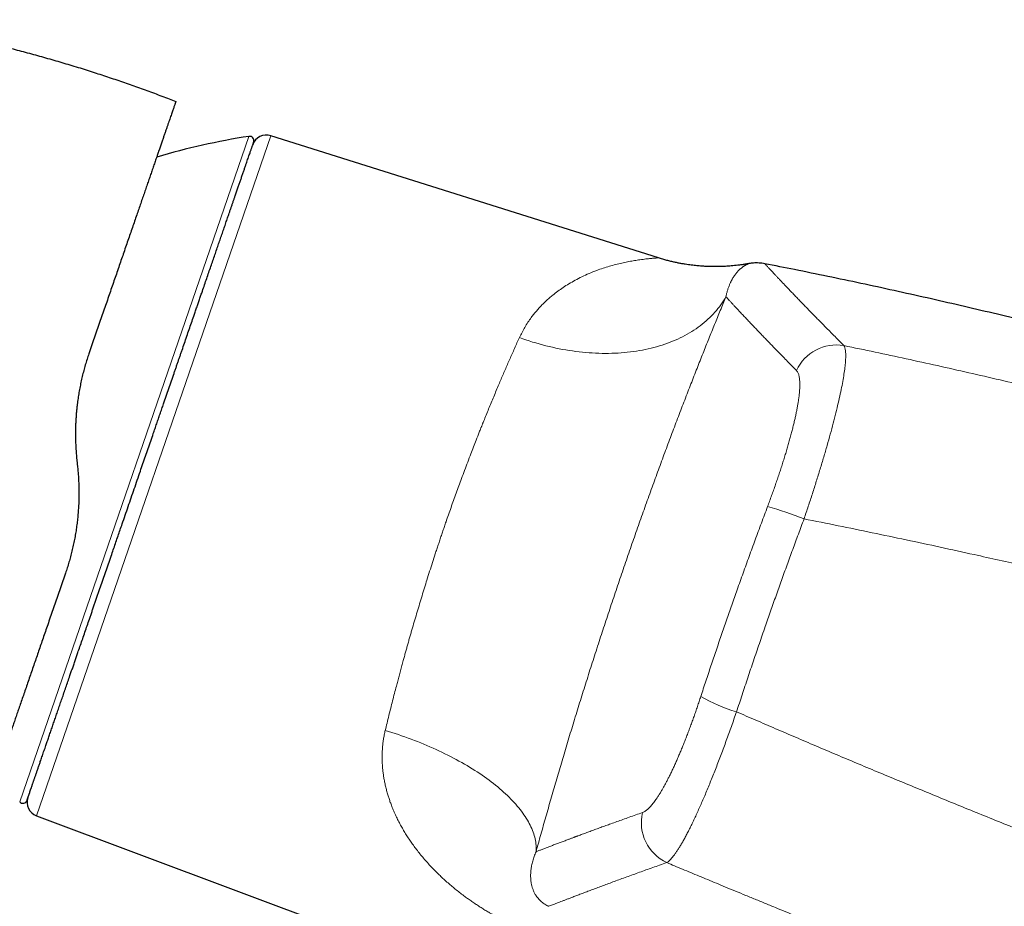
# Model space of a CAD drawing. Header units: millimetres. Extents: x 8 to 1136, y 12 to 650.
# Tile 8 of 48: x 292 to 360, y 588 to 649. Entities that reach past the tile are written whole.
import ezdxf

# ---------------------------------------------------------------- set-up
doc = ezdxf.new("R2010")
doc.units = ezdxf.units.MM

msp = doc.modelspace()

# ---------------------------------------------------------------- linework, layer by layer
at = {"color": 7, "linetype": 'Continuous', "lineweight": 30}
for p, q in [((302.764, 643.82), (303.218, 643.645)), ((336.488, 632.854), (309.766, 641.279)), ((296.39, 618.933), (296.443, 618.429)), ((293.617, 594.379), (321.373, 584.001))]:
    msp.add_line(p, q, dxfattribs=at)
at = {"color": 252, "linetype": 'Continuous', "lineweight": 0}
for p, q in [((292.453, 595.342), (308.256, 641.237)), ((309.766, 641.279), (293.617, 594.379))]:
    msp.add_line(p, q, dxfattribs=at)
at = {"color": 252, "linetype": 'Continuous', "lineweight": 0, "flags": 128}
for points in [[(326.905, 627.36), (327.131, 627.28), (327.357, 627.202), (327.584, 627.128), (327.812, 627.056), (328.04, 626.988), (328.269, 626.922), (328.498, 626.86), (328.727, 626.801), (328.957, 626.744), (329.187, 626.691), (329.417, 626.641), (329.647, 626.594), (329.877, 626.55), (330.107, 626.509), (330.337, 626.472), (330.566, 626.437), (330.795, 626.406), (331.023, 626.378), (331.251, 626.354), (331.479, 626.332), (331.705, 626.314), (331.931, 626.299), (332.156, 626.287), (332.38, 626.278), (332.603, 626.273), (332.825, 626.271), (333.046, 626.272), (333.266, 626.276), (333.484, 626.284), (333.701, 626.295), (333.917, 626.309), (334.131, 626.327), (334.343, 626.347), (334.554, 626.371), (334.763, 626.398), (334.971, 626.428), (335.176, 626.462), (335.379, 626.498), (335.581, 626.538), (335.78, 626.581), (335.977, 626.627), (336.172, 626.677), (336.365, 626.729), (336.555, 626.784), (336.743, 626.843), (336.929, 626.905), (337.112, 626.969), (337.292, 627.037), (337.469, 627.107), (337.644, 627.181), (337.816, 627.258), (337.986, 627.337), (338.152, 627.419), (338.315, 627.505), (338.476, 627.593), (338.633, 627.683), (338.787, 627.777), (338.938, 627.873), (339.086, 627.972), (339.231, 628.074), (339.372, 628.178), (339.51, 628.285), (339.644, 628.395), (339.775, 628.507), (339.902, 628.621), (340.026, 628.738), (340.147, 628.858), (340.263, 628.979), (340.376, 629.104), (340.485, 629.23), (340.591, 629.358), (340.693, 629.489), (340.79, 629.622), (340.884, 629.757), (340.975, 629.894), (341.061, 630.034), (341.143, 630.175)], [(317.654, 600.272), (317.882, 600.202), (318.108, 600.131), (318.334, 600.058), (318.559, 599.983), (318.783, 599.906), (319.006, 599.828), (319.227, 599.748), (319.448, 599.666), (319.667, 599.583), (319.884, 599.498), (320.1, 599.412), (320.314, 599.324), (320.527, 599.235), (320.738, 599.144), (320.947, 599.051), (321.155, 598.958), (321.36, 598.862), (321.564, 598.766), (321.765, 598.668), (321.965, 598.569), (322.162, 598.469), (322.356, 598.367), (322.549, 598.265), (322.739, 598.161), (322.927, 598.056), (323.112, 597.95), (323.294, 597.843), (323.474, 597.734), (323.651, 597.625), (323.826, 597.515), (323.998, 597.405), (324.166, 597.293), (324.332, 597.18), (324.495, 597.067), (324.655, 596.953), (324.811, 596.838), (324.965, 596.722), (325.115, 596.606), (325.262, 596.49), (325.406, 596.372), (325.546, 596.255), (325.683, 596.136), (325.817, 596.018), (325.947, 595.899), (326.073, 595.779), (326.196, 595.66), (326.315, 595.54), (326.431, 595.42), (326.543, 595.299), (326.651, 595.179), (326.755, 595.058), (326.856, 594.937), (326.953, 594.816), (327.046, 594.696), (327.134, 594.575), (327.22, 594.454), (327.301, 594.334), (327.378, 594.214), (327.451, 594.094), (327.52, 593.974), (327.585, 593.854), (327.646, 593.735), (327.702, 593.616), (327.755, 593.498), (327.803, 593.38), (327.848, 593.263), (327.888, 593.146), (327.924, 593.029), (327.956, 592.914), (327.983, 592.799), (328.006, 592.684), (328.026, 592.571), (328.04, 592.458), (328.051, 592.346), (328.057, 592.234), (328.059, 592.124), (328.057, 592.015), (328.051, 591.906)]]:
    msp.add_lwpolyline(points, dxfattribs=at)
at = {"color": 7, "linetype": 'Continuous', "lineweight": 30}
for centre, radius, start, end in [((315.993, 591.839), 50, 98.90124, 106.37457), ((308.302, 640.94), 0.3, 341, 98.90124), ((309.466, 640.326), 1, 72.5, 161), ((292.672, 595.547), 0.3, 223.09876, 341), ((293.967, 595.315), 1, 161, 249.5)]:
    msp.add_arc(centre, radius, start, end, dxfattribs=at)
at = {"color": 252, "linetype": 'Continuous', "lineweight": 0}
for centre, radius, start, end in [((348.76, 623.822), 3.03, 80.18532, 155.32794), ((336.426, 589.173), 27.602, 68.5317, 74.04546), ((344.69, 611.497), 10.332, 239.27255, 254.18274), ((338.364, 593.922), 3.055, 167.01618, 244.82345)]:
    msp.add_arc(centre, radius, start, end, dxfattribs=at)
at = {"color": 7, "linetype": 'Continuous', "lineweight": 30}
for points, knots in [([(282.181, 649.283), (282.522, 649.23), (283.248, 649.116), (284.354, 648.927), (285.478, 648.722), (286.578, 648.508), (287.653, 648.287), (288.726, 648.054), (289.797, 647.809), (290.886, 647.547), (291.994, 647.267), (293.12, 646.969), (294.242, 646.658), (295.361, 646.334), (296.476, 645.997), (297.566, 645.653), (298.63, 645.304), (299.67, 644.951), (300.706, 644.586), (301.738, 644.21), (302.422, 643.95), (302.764, 643.82)], [0, 0, 0, 0, 0.048624, 0.103211, 0.157798, 0.209266, 0.260734, 0.312202, 0.36367, 0.415138, 0.469725, 0.524312, 0.578899, 0.633486, 0.688073, 0.74266, 0.794128, 0.845596, 0.897064, 0.948532, 1, 1, 1, 1]), ([(303.218, 643.645), (303.218, 643.643), (303.217, 643.64), (303.209, 643.616), (303.195, 643.578), (303.177, 643.523), (303.152, 643.453), (303.123, 643.368), (303.089, 643.269), (303.051, 643.16), (303.01, 643.04), (302.964, 642.908), (302.914, 642.763), (302.86, 642.605), (302.802, 642.436), (302.741, 642.258), (302.676, 642.071), (302.608, 641.873), (302.536, 641.663), (302.459, 641.442), (302.379, 641.21), (302.295, 640.965), (302.205, 640.705), (302.11, 640.428), (302.009, 640.136), (301.904, 639.831), (301.796, 639.515), (301.683, 639.188), (301.568, 638.855), (301.452, 638.517), (301.334, 638.175), (301.213, 637.824), (301.088, 637.463), (300.96, 637.092), (300.829, 636.711), (300.695, 636.321), (300.555, 635.916), (300.411, 635.496), (300.261, 635.062), (300.108, 634.618), (299.952, 634.166), (299.794, 633.705), (299.635, 633.244), (299.476, 632.783), (299.318, 632.325), (299.158, 631.86), (298.995, 631.389), (298.831, 630.912), (298.664, 630.428), (298.496, 629.939), (298.323, 629.437), (298.146, 628.923), (297.965, 628.397), (297.782, 627.866), (297.597, 627.33), (297.411, 626.79), (297.286, 626.427), (297.223, 626.245)], [0, 0, 0, 0, 0.020041, 0.040062, 0.060076, 0.080097, 0.100136, 0.120206, 0.140411, 0.158903, 0.177334, 0.195716, 0.214057, 0.23237, 0.250665, 0.26818, 0.285658, 0.30311, 0.320545, 0.337972, 0.355401, 0.372841, 0.390426, 0.408832, 0.427204, 0.445555, 0.463896, 0.482238, 0.500593, 0.517986, 0.535379, 0.552782, 0.570203, 0.587654, 0.605143, 0.62268, 0.640189, 0.658508, 0.676824, 0.695147, 0.713487, 0.731855, 0.750264, 0.767716, 0.785159, 0.802601, 0.820052, 0.83752, 0.855014, 0.872544, 0.890056, 0.908375, 0.926683, 0.944989, 0.963304, 0.981637, 1, 1, 1, 1]), ([(300.771, 618.146), (300.831, 618.32), (300.951, 618.668), (301.13, 619.188), (301.309, 619.708), (301.488, 620.227), (301.645, 620.685), (301.782, 621.083), (301.899, 621.421), (302.015, 621.758), (302.132, 622.098), (302.251, 622.444), (302.392, 622.854), (302.554, 623.325), (302.736, 623.852), (302.916, 624.374), (303.061, 624.798), (303.174, 625.125), (303.254, 625.356), (303.333, 625.586), (303.412, 625.816), (303.491, 626.045), (303.569, 626.273), (303.677, 626.585), (303.812, 626.977), (303.974, 627.449), (304.135, 627.915), (304.293, 628.375), (304.432, 628.778), (304.551, 629.125), (304.652, 629.418), (304.752, 629.708), (304.852, 629.997), (304.95, 630.283), (305.066, 630.619), (305.198, 631.003), (305.346, 631.433), (305.491, 631.854), (305.634, 632.268), (305.773, 632.672), (305.908, 633.066), (306.041, 633.45), (306.17, 633.827), (306.298, 634.199), (306.424, 634.564), (306.547, 634.922), (306.668, 635.271), (306.784, 635.61), (306.885, 635.902), (306.97, 636.15), (307.041, 636.357), (307.111, 636.56), (307.18, 636.758), (307.247, 636.953), (307.323, 637.175), (307.408, 637.421), (307.5, 637.688), (307.588, 637.944), (307.673, 638.19), (307.742, 638.391), (307.797, 638.552), (307.84, 638.677), (307.882, 638.798), (307.923, 638.916), (307.962, 639.03), (308, 639.142), (308.049, 639.283), (308.106, 639.449), (308.17, 639.633), (308.229, 639.805), (308.283, 639.963), (308.33, 640.099), (308.37, 640.214), (308.403, 640.311), (308.434, 640.4), (308.461, 640.48), (308.489, 640.562), (308.517, 640.642), (308.542, 640.715), (308.562, 640.772), (308.576, 640.813), (308.584, 640.838), (308.586, 640.841), (308.586, 640.843)], [0, 0, 0, 0, 0.014638, 0.029253, 0.043853, 0.058446, 0.07304, 0.082599, 0.092164, 0.101737, 0.11132, 0.121178, 0.131337, 0.146554, 0.161754, 0.176946, 0.192137, 0.19896, 0.205786, 0.212615, 0.219448, 0.226286, 0.23313, 0.23998, 0.254419, 0.268833, 0.283229, 0.297615, 0.311999, 0.321419, 0.330843, 0.340273, 0.349711, 0.35916, 0.368621, 0.383369, 0.39809, 0.412792, 0.427484, 0.442173, 0.456604, 0.471047, 0.48551, 0.500001, 0.514748, 0.52947, 0.544172, 0.558864, 0.573552, 0.583172, 0.592796, 0.602427, 0.612067, 0.621717, 0.631381, 0.64582, 0.660234, 0.67463, 0.689016, 0.7034, 0.711474, 0.719551, 0.727631, 0.735718, 0.743811, 0.751912, 0.760022, 0.775541, 0.791034, 0.806509, 0.821976, 0.837444, 0.849605, 0.861776, 0.873962, 0.886015, 0.897513, 0.914599, 0.931667, 0.948728, 0.965796, 0.982883, 1, 1, 1, 1]), ([(342.715, 632.461), (342.628, 632.445), (342.457, 632.415), (342.206, 632.378), (341.965, 632.346), (341.735, 632.321), (341.519, 632.3), (341.314, 632.284), (341.123, 632.272), (340.943, 632.263), (340.78, 632.258), (340.633, 632.254), (340.502, 632.252), (340.38, 632.252), (340.268, 632.253), (340.165, 632.254), (340.069, 632.256), (339.975, 632.259), (339.87, 632.263), (339.749, 632.268), (339.612, 632.276), (339.463, 632.286), (339.301, 632.298), (339.128, 632.314), (338.945, 632.333), (338.751, 632.356), (338.546, 632.384), (338.328, 632.417), (338.098, 632.457), (337.854, 632.503), (337.601, 632.556), (337.336, 632.617), (337.062, 632.687), (336.778, 632.765), (336.586, 632.824), (336.489, 632.854)], [0, 0, 0, 0, 0.042219, 0.0826023, 0.1211302, 0.1577857, 0.1925541, 0.2248525, 0.2553084, 0.283913, 0.3106593, 0.3329649, 0.353781, 0.3731048, 0.3909341, 0.407267, 0.4221022, 0.436445, 0.4522468, 0.4721077, 0.4939303, 0.5177134, 0.5434554, 0.5711537, 0.6002582, 0.6312417, 0.6640983, 0.6988206, 0.7361653, 0.7754314, 0.8166049, 0.8596693, 0.9046053, 0.9513907, 1, 1, 1, 1]), ([(343.829, 632.452), (343.76, 632.464), (343.626, 632.488), (343.427, 632.505), (343.237, 632.51), (343.057, 632.504), (342.89, 632.488), (342.777, 632.472), (342.721, 632.461), (342.715, 632.46)], [0, 0, 0, 0, 0.186436, 0.365147, 0.535173, 0.695673, 0.845934, 0.985362, 1, 1, 1, 1]), ([(384.55, 622.223), (383.921, 622.416), (382.585, 622.826), (380.535, 623.438), (378.402, 624.064), (376.266, 624.678), (374.127, 625.28), (371.857, 625.905), (369.456, 626.55), (366.923, 627.213), (364.386, 627.86), (361.935, 628.467), (359.572, 629.038), (357.296, 629.573), (355.018, 630.095), (352.736, 630.603), (350.452, 631.098), (348.164, 631.58), (345.956, 632.032), (344.509, 632.317), (343.828, 632.452)], [0, 0, 0, 0, 0.046932, 0.099853, 0.152768, 0.205676, 0.258578, 0.311476, 0.373814, 0.436148, 0.498478, 0.560805, 0.616453, 0.672101, 0.727749, 0.783397, 0.839048, 0.894701, 0.950358, 1, 1, 1, 1]), ([(297.223, 626.245), (297.18, 626.118), (297.095, 625.864), (296.977, 625.476), (296.867, 625.083), (296.766, 624.685), (296.675, 624.284), (296.593, 623.88), (296.521, 623.475), (296.459, 623.065), (296.412, 622.695), (296.376, 622.364), (296.351, 622.074), (296.33, 621.783), (296.314, 621.49), (296.303, 621.194), (296.297, 620.898), (296.296, 620.561), (296.303, 620.186), (296.321, 619.77), (296.349, 619.352), (296.376, 619.073), (296.39, 618.933)], [0, 0, 0, 0, 0.055431, 0.111022, 0.166788, 0.222742, 0.278902, 0.334272, 0.389868, 0.445702, 0.50179, 0.540604, 0.579586, 0.61874, 0.658068, 0.697576, 0.737268, 0.777147, 0.832294, 0.887811, 0.94371, 1, 1, 1, 1]), ([(296.443, 618.429), (296.455, 618.308), (296.479, 618.069), (296.505, 617.711), (296.523, 617.357), (296.534, 617.006), (296.538, 616.656), (296.534, 616.283), (296.521, 615.888), (296.497, 615.473), (296.464, 615.064), (296.421, 614.655), (296.367, 614.247), (296.304, 613.84), (296.231, 613.436), (296.149, 613.035), (296.058, 612.64), (295.959, 612.252), (295.851, 611.869), (295.736, 611.49), (295.652, 611.242), (295.61, 611.117)], [0, 0, 0, 0, 0.047889, 0.095289, 0.142208, 0.188654, 0.234635, 0.281449, 0.337075, 0.392333, 0.44724, 0.501815, 0.557391, 0.612976, 0.66859, 0.724255, 0.779989, 0.834815, 0.889746, 0.944802, 1, 1, 1, 1]), ([(292.956, 595.449), (292.956, 595.45), (292.957, 595.453), (292.963, 595.471), (292.974, 595.501), (292.988, 595.543), (293.004, 595.59), (293.021, 595.639), (293.037, 595.686), (293.055, 595.738), (293.075, 595.795), (293.097, 595.859), (293.125, 595.941), (293.161, 596.046), (293.206, 596.176), (293.255, 596.318), (293.299, 596.445), (293.334, 596.548), (293.36, 596.624), (293.388, 596.703), (293.415, 596.784), (293.444, 596.868), (293.474, 596.954), (293.516, 597.075), (293.571, 597.236), (293.642, 597.441), (293.716, 597.657), (293.794, 597.883), (293.866, 598.092), (293.931, 598.28), (293.987, 598.445), (294.046, 598.614), (294.105, 598.788), (294.167, 598.966), (294.241, 599.182), (294.33, 599.44), (294.434, 599.742), (294.541, 600.054), (294.652, 600.375), (294.765, 600.704), (294.881, 601.04), (294.999, 601.383), (295.12, 601.735), (295.245, 602.098), (295.374, 602.471), (295.506, 602.855), (295.641, 603.247), (295.778, 603.646), (295.902, 604.006), (296.012, 604.324), (296.106, 604.598), (296.201, 604.875), (296.298, 605.155), (296.396, 605.439), (296.511, 605.773), (296.644, 606.159), (296.795, 606.598), (296.948, 607.043), (297.103, 607.493), (297.237, 607.882), (297.349, 608.208), (297.438, 608.467), (297.528, 608.729), (297.619, 608.992), (297.71, 609.257), (297.802, 609.523), (297.922, 609.873), (298.072, 610.307), (298.251, 610.828), (298.432, 611.353), (298.614, 611.881), (298.784, 612.375), (298.942, 612.834), (299.087, 613.257), (299.233, 613.68), (299.377, 614.097), (299.541, 614.573), (299.726, 615.11), (299.934, 615.714), (300.142, 616.32), (300.351, 616.927), (300.561, 617.536), (300.701, 617.943), (300.771, 618.146)], [0, 0, 0, 0, 0.0146362, 0.0292502, 0.0438497, 0.0584425, 0.0730364, 0.0825962, 0.0921619, 0.1017358, 0.1113198, 0.1211785, 0.1313373, 0.1465545, 0.1617543, 0.1769455, 0.1921369, 0.19896, 0.2057856, 0.2126146, 0.2194478, 0.2262859, 0.2331297, 0.23998, 0.2544188, 0.2688327, 0.283229, 0.2976152, 0.3119986, 0.3214185, 0.3308425, 0.3402727, 0.3497111, 0.3591598, 0.3686208, 0.3833686, 0.3980898, 0.4127923, 0.4274839, 0.4421726, 0.4566038, 0.4710472, 0.4855103, 0.5000006, 0.5147484, 0.5294696, 0.5441721, 0.5588637, 0.5735524, 0.5831723, 0.5927965, 0.6024273, 0.6120668, 0.6217173, 0.631381, 0.6458198, 0.6602337, 0.67463, 0.6890162, 0.7033997, 0.7114737, 0.7195505, 0.7276314, 0.7357177, 0.7438107, 0.7519117, 0.760022, 0.7755413, 0.791034, 0.8065093, 0.8219763, 0.8374444, 0.8496047, 0.8617758, 0.8739621, 0.8860148, 0.8975145, 0.9146019, 0.9316702, 0.9487318, 0.9657991, 0.9828844, 1, 1, 1, 1]), ([(295.61, 611.117), (295.548, 610.937), (295.424, 610.576), (295.239, 610.041), (295.056, 609.51), (294.875, 608.983), (294.695, 608.461), (294.517, 607.944), (294.346, 607.449), (294.183, 606.976), (294.027, 606.523), (293.873, 606.077), (293.722, 605.637), (293.572, 605.202), (293.421, 604.762), (293.267, 604.318), (293.113, 603.87), (292.962, 603.431), (292.814, 603.001), (292.669, 602.581), (292.527, 602.17), (292.393, 601.78), (292.266, 601.411), (292.145, 601.061), (292.028, 600.72), (291.913, 600.388), (291.802, 600.065), (291.69, 599.741), (291.579, 599.417), (291.468, 599.095), (291.361, 598.785), (291.259, 598.488), (291.16, 598.202), (291.066, 597.928), (290.979, 597.675), (290.898, 597.44), (290.823, 597.223), (290.752, 597.017), (290.685, 596.823), (290.622, 596.639), (290.56, 596.46), (290.501, 596.288), (290.444, 596.124), (290.393, 595.974), (290.346, 595.839), (290.305, 595.719), (290.268, 595.612), (290.237, 595.522), (290.211, 595.448), (290.191, 595.389), (290.175, 595.343), (290.164, 595.311), (290.157, 595.29), (290.156, 595.288), (290.156, 595.287)], [0, 0, 0, 0, 0.019866, 0.039769, 0.059723, 0.079739, 0.099831, 0.12001, 0.140082, 0.158418, 0.17675, 0.195086, 0.213436, 0.231808, 0.250211, 0.270211, 0.290182, 0.310134, 0.33008, 0.350029, 0.369994, 0.389965, 0.408248, 0.426516, 0.44478, 0.463046, 0.481323, 0.499621, 0.519695, 0.539735, 0.559753, 0.579761, 0.59977, 0.619791, 0.6398, 0.658105, 0.676386, 0.694653, 0.712915, 0.731181, 0.749459, 0.76967, 0.789805, 0.809878, 0.8299, 0.849884, 0.869843, 0.890045, 0.908553, 0.926973, 0.945317, 0.963596, 0.98182, 1, 1, 1, 1])]:
    msp.add_open_spline(points, degree=3, knots=knots, dxfattribs=at)
at = {"color": 252, "linetype": 'Continuous', "lineweight": 0}
for points, knots in [([(336.488, 632.854), (336.481, 632.854), (336.466, 632.854), (336.346, 632.848), (336.155, 632.836), (335.884, 632.811), (335.535, 632.772), (335.145, 632.72), (334.746, 632.657), (334.364, 632.585), (333.96, 632.499), (333.535, 632.402), (333.106, 632.284), (332.671, 632.148), (332.205, 631.984), (331.717, 631.789), (331.223, 631.563), (330.758, 631.325), (330.324, 631.076), (329.922, 630.822), (329.553, 630.564), (329.238, 630.322), (328.969, 630.095), (328.736, 629.885), (328.513, 629.668), (328.3, 629.446), (328.097, 629.218), (327.904, 628.985), (327.62, 628.614), (327.267, 628.092), (327.024, 627.6), (326.905, 627.36)], [0, 0, 0, 0, 0.035378, 0.072827, 0.112437, 0.154396, 0.198862, 0.245966, 0.282217, 0.318535, 0.354933, 0.391453, 0.427989, 0.464475, 0.500911, 0.544046, 0.584869, 0.623388, 0.659613, 0.693556, 0.725229, 0.754647, 0.776484, 0.797907, 0.818923, 0.83954, 0.859767, 0.879613, 0.899088, 0.950797, 1, 1, 1, 1]), ([(342.715, 632.46), (342.715, 632.46), (342.714, 632.46), (342.705, 632.456), (342.692, 632.451), (342.673, 632.443), (342.649, 632.432), (342.622, 632.42), (342.595, 632.406), (342.575, 632.396), (342.561, 632.389), (342.554, 632.385), (342.547, 632.382), (342.54, 632.378), (342.533, 632.374), (342.526, 632.37), (342.508, 632.36), (342.477, 632.343), (342.433, 632.316), (342.386, 632.287), (342.338, 632.254), (342.288, 632.218), (342.234, 632.177), (342.183, 632.135), (342.133, 632.092), (342.087, 632.05), (342.041, 632.005), (341.994, 631.957), (341.939, 631.898), (341.876, 631.824), (341.803, 631.734), (341.732, 631.636), (341.663, 631.533), (341.615, 631.455), (341.589, 631.408), (341.581, 631.396), (341.574, 631.383), (341.567, 631.37), (341.559, 631.356), (341.551, 631.34), (341.533, 631.308), (341.507, 631.258), (341.473, 631.19), (341.436, 631.112), (341.397, 631.023), (341.356, 630.923), (341.318, 630.821), (341.282, 630.717), (341.248, 630.611), (341.218, 630.504), (341.19, 630.396), (341.164, 630.287), (341.149, 630.212), (341.142, 630.175)], [0, 0, 0, 0, 0.0274611, 0.0554138, 0.0838377, 0.1127349, 0.1421073, 0.1719569, 0.1943295, 0.2169645, 0.222082, 0.2272128, 0.2323568, 0.2375142, 0.2426848, 0.2478687, 0.2526505, 0.2810795, 0.3100524, 0.3368644, 0.3641278, 0.3918432, 0.4200115, 0.4486333, 0.4714404, 0.4945282, 0.5173296, 0.5398313, 0.5621517, 0.5972877, 0.631965, 0.6661838, 0.6999441, 0.7327694, 0.736426, 0.7400771, 0.7437225, 0.7473623, 0.7512039, 0.7555689, 0.7599168, 0.7778483, 0.7954821, 0.8128182, 0.8359785, 0.858585, 0.8806377, 0.9021365, 0.9230813, 0.9431128, 0.9626097, 0.9815721, 1, 1, 1, 1]), ([(343.828, 632.452), (343.828, 632.451), (343.829, 632.45), (343.843, 632.435), (343.867, 632.408), (343.902, 632.371), (343.946, 632.322), (344.001, 632.263), (344.066, 632.192), (344.141, 632.111), (344.226, 632.019), (344.32, 631.918), (344.424, 631.806), (344.538, 631.684), (344.663, 631.551), (344.799, 631.406), (344.947, 631.25), (345.105, 631.083), (345.273, 630.905), (345.452, 630.717), (345.642, 630.519), (345.841, 630.311), (346.049, 630.094), (346.267, 629.869), (346.494, 629.633), (346.716, 629.405), (346.927, 629.187), (347.128, 628.982), (347.335, 628.77), (347.562, 628.539), (347.811, 628.285), (348.084, 628.008), (348.367, 627.722), (348.66, 627.427), (348.962, 627.123), (349.172, 626.913), (349.277, 626.808)], [0, 0, 0, 0, 0.027135, 0.0581, 0.089068, 0.12004, 0.150947, 0.181856, 0.212767, 0.24368, 0.274595, 0.304959, 0.335325, 0.365692, 0.396061, 0.427051, 0.458042, 0.489034, 0.519984, 0.550918, 0.581859, 0.612808, 0.643145, 0.673486, 0.703833, 0.734184, 0.757983, 0.781705, 0.805459, 0.829246, 0.857603, 0.886003, 0.914444, 0.942925, 0.971444, 1, 1, 1, 1]), ([(341.143, 630.175), (341.079, 630.02), (340.951, 629.711), (340.756, 629.237), (340.56, 628.757), (340.362, 628.271), (340.163, 627.78), (339.963, 627.285), (339.764, 626.787), (339.562, 626.282), (339.358, 625.767), (339.15, 625.241), (338.939, 624.705), (338.727, 624.162), (338.513, 623.612), (338.298, 623.055), (338.081, 622.491), (337.863, 621.92), (337.644, 621.341), (337.423, 620.757), (337.203, 620.169), (336.981, 619.576), (336.761, 618.982), (336.542, 618.387), (336.324, 617.791), (336.105, 617.19), (335.885, 616.581), (335.663, 615.963), (335.44, 615.338), (335.217, 614.711), (334.995, 614.081), (334.773, 613.448), (334.552, 612.812), (334.331, 612.174), (334.111, 611.533), (333.892, 610.891), (333.674, 610.247), (333.456, 609.601), (333.241, 608.958), (333.028, 608.317), (332.817, 607.677), (332.607, 607.037), (332.397, 606.393), (332.187, 605.745), (331.978, 605.093), (331.77, 604.442), (331.564, 603.792), (331.36, 603.142), (331.157, 602.493), (330.956, 601.845), (330.757, 601.198), (330.56, 600.553), (330.365, 599.912), (330.173, 599.273), (329.984, 598.641), (329.798, 598.016), (329.616, 597.398), (329.435, 596.781), (329.255, 596.161), (329.075, 595.541), (328.898, 594.921), (328.723, 594.307), (328.551, 593.699), (328.381, 593.095), (328.214, 592.497), (328.105, 592.103), (328.051, 591.906)], [0, 0, 0, 0, 0.015859, 0.031662, 0.047416, 0.063127, 0.0788, 0.094162, 0.109499, 0.124817, 0.140122, 0.155732, 0.171339, 0.186951, 0.202573, 0.218211, 0.233871, 0.249559, 0.26531, 0.281027, 0.296716, 0.312385, 0.328038, 0.343403, 0.358765, 0.37413, 0.389558, 0.405271, 0.420959, 0.436628, 0.452283, 0.467932, 0.483579, 0.499231, 0.514875, 0.53051, 0.546144, 0.561781, 0.577428, 0.592811, 0.608215, 0.623646, 0.639052, 0.654755, 0.670449, 0.686138, 0.70183, 0.717528, 0.73324, 0.74897, 0.764728, 0.780462, 0.796176, 0.811878, 0.827571, 0.842983, 0.858398, 0.873821, 0.889386, 0.905241, 0.921068, 0.936873, 0.952663, 0.968444, 0.984221, 1, 1, 1, 1]), ([(341.142, 630.175), (341.178, 630.136), (341.251, 630.056), (341.373, 629.924), (341.503, 629.783), (341.644, 629.632), (341.795, 629.47), (341.955, 629.298), (342.131, 629.11), (342.324, 628.905), (342.535, 628.681), (342.759, 628.445), (342.994, 628.197), (343.228, 627.951), (343.458, 627.71), (343.683, 627.476), (343.916, 627.234), (344.157, 626.983), (344.408, 626.724), (344.682, 626.441), (344.982, 626.133), (345.311, 625.796), (345.651, 625.449), (345.888, 625.207), (346.007, 625.087)], [0, 0, 0, 0, 0.044804, 0.089609, 0.134416, 0.179224, 0.224033, 0.268843, 0.313652, 0.362943, 0.412232, 0.461521, 0.510808, 0.560094, 0.601163, 0.642231, 0.683297, 0.72436, 0.765421, 0.80648, 0.854866, 0.903249, 0.951627, 1, 1, 1, 1]), ([(326.905, 627.36), (326.849, 627.237), (326.739, 626.994), (326.572, 626.622), (326.406, 626.249), (326.241, 625.876), (326.078, 625.505), (325.918, 625.135), (325.76, 624.769), (325.603, 624.404), (325.439, 624.018), (325.268, 623.61), (325.089, 623.182), (324.913, 622.758), (324.74, 622.338), (324.571, 621.922), (324.451, 621.623), (324.379, 621.444), (324.353, 621.38), (324.328, 621.317), (324.303, 621.254), (324.277, 621.191), (324.221, 621.05), (324.103, 620.753), (323.932, 620.317), (323.738, 619.821), (323.543, 619.314), (323.338, 618.777), (323.124, 618.21), (322.921, 617.664), (322.729, 617.14), (322.546, 616.639), (322.366, 616.139), (322.19, 615.642), (322.016, 615.148), (321.866, 614.715), (321.738, 614.343), (321.631, 614.03), (321.524, 613.715), (321.418, 613.398), (321.312, 613.08), (321.206, 612.76), (321.071, 612.348), (320.907, 611.843), (320.716, 611.245), (320.532, 610.663), (320.357, 610.1), (320.189, 609.555), (320.023, 609.007), (319.858, 608.457), (319.694, 607.904), (319.559, 607.442), (319.452, 607.071), (319.371, 606.791), (319.291, 606.51), (319.211, 606.228), (319.132, 605.946), (319.053, 605.663), (318.974, 605.379), (318.889, 605.071), (318.798, 604.738), (318.701, 604.381), (318.606, 604.024), (318.512, 603.673), (318.407, 603.272), (318.289, 602.819), (318.158, 602.31), (318.029, 601.8), (317.902, 601.29), (317.776, 600.779), (317.695, 600.441), (317.654, 600.272)], [0, 0, 0, 0, 0.017728, 0.035184, 0.052366, 0.069277, 0.085914, 0.101989, 0.117801, 0.133351, 0.148638, 0.166494, 0.183978, 0.20109, 0.217831, 0.2342, 0.250197, 0.25264, 0.255081, 0.257518, 0.259953, 0.262385, 0.264814, 0.276224, 0.296438, 0.31431, 0.332018, 0.352882, 0.373513, 0.393911, 0.411927, 0.429757, 0.447402, 0.464862, 0.482137, 0.499228, 0.510015, 0.52084, 0.531703, 0.542603, 0.55354, 0.564515, 0.575528, 0.595817, 0.616233, 0.636777, 0.655228, 0.673782, 0.692438, 0.711198, 0.730061, 0.749028, 0.758621, 0.768252, 0.777922, 0.787631, 0.797378, 0.807163, 0.816987, 0.826849, 0.839302, 0.851817, 0.864392, 0.876884, 0.888932, 0.907005, 0.925254, 0.943677, 0.962276, 0.98105, 1, 1, 1, 1]), ([(349.277, 626.808), (349.3, 626.764), (349.346, 626.675), (349.385, 626.466), (349.403, 626.204), (349.398, 625.884), (349.37, 625.509), (349.319, 625.08), (349.245, 624.598), (349.148, 624.064), (349.029, 623.48), (348.887, 622.849), (348.723, 622.172), (348.54, 621.456), (348.338, 620.706), (348.119, 619.927), (347.885, 619.122), (347.636, 618.295), (347.375, 617.452), (347.102, 616.595), (346.82, 615.73), (346.625, 615.15), (346.528, 614.86)], [0, 0, 0, 0, 0.049751, 0.099486, 0.149223, 0.198975, 0.248758, 0.298587, 0.348485, 0.398483, 0.448626, 0.49897, 0.54937, 0.599662, 0.649882, 0.700047, 0.750166, 0.800237, 0.850256, 0.900222, 0.950133, 1, 1, 1, 1]), ([(349.277, 626.808), (349.991, 626.659), (351.423, 626.362), (353.571, 625.9), (355.724, 625.427), (357.881, 624.941), (360.03, 624.445), (362.17, 623.94), (364.301, 623.426), (366.436, 622.898), (368.589, 622.355), (370.76, 621.795), (372.95, 621.218), (375.143, 620.628), (377.34, 620.025), (379.54, 619.408), (381.743, 618.778), (383.212, 618.348), (383.947, 618.132)], [0, 0, 0, 0, 0.061382, 0.12294, 0.184677, 0.246591, 0.308684, 0.369841, 0.431172, 0.492676, 0.554354, 0.61747, 0.680768, 0.744248, 0.80791, 0.871756, 0.935786, 1, 1, 1, 1]), ([(344.013, 615.712), (344.06, 615.838), (344.154, 616.09), (344.292, 616.468), (344.428, 616.846), (344.56, 617.222), (344.687, 617.593), (344.811, 617.959), (344.929, 618.318), (345.043, 618.674), (345.155, 619.028), (345.262, 619.379), (345.365, 619.726), (345.464, 620.066), (345.557, 620.4), (345.645, 620.725), (345.727, 621.041), (345.803, 621.346), (345.873, 621.642), (345.937, 621.929), (345.996, 622.209), (346.048, 622.479), (346.095, 622.738), (346.134, 622.986), (346.167, 623.221), (346.194, 623.441), (346.214, 623.648), (346.227, 623.844), (346.235, 624.028), (346.235, 624.2), (346.23, 624.36), (346.217, 624.506), (346.198, 624.639), (346.172, 624.758), (346.141, 624.862), (346.103, 624.952), (346.059, 625.028), (346.024, 625.067), (346.007, 625.087)], [0, 0, 0, 0, 0.028087, 0.056159, 0.084264, 0.112447, 0.140592, 0.168081, 0.195545, 0.223028, 0.250573, 0.278632, 0.306599, 0.33452, 0.362442, 0.390541, 0.41816, 0.445686, 0.473166, 0.500647, 0.528598, 0.556538, 0.584518, 0.612586, 0.64057, 0.667881, 0.695203, 0.72258, 0.750054, 0.777955, 0.805821, 0.833697, 0.861627, 0.889702, 0.917288, 0.944839, 0.972395, 1, 1, 1, 1]), ([(339.411, 602.615), (339.526, 602.966), (339.756, 603.668), (340.107, 604.72), (340.461, 605.771), (340.819, 606.821), (341.18, 607.871), (341.546, 608.92), (341.927, 610.003), (342.325, 611.12), (342.74, 612.27), (343.16, 613.419), (343.584, 614.567), (343.87, 615.33), (344.013, 615.712)], [0, 0, 0, 0, 0.080068, 0.160104, 0.240112, 0.3201, 0.400073, 0.480037, 0.559998, 0.647959, 0.735931, 0.823924, 0.911944, 1, 1, 1, 1]), ([(346.528, 614.86), (346.396, 614.508), (346.133, 613.802), (345.743, 612.743), (345.356, 611.682), (344.974, 610.62), (344.595, 609.557), (344.219, 608.493), (343.836, 607.392), (343.444, 606.255), (343.044, 605.082), (342.649, 603.907), (342.258, 602.732), (342.002, 601.948), (341.874, 601.556)], [0, 0, 0, 0, 0.080051, 0.160071, 0.240067, 0.320044, 0.40001, 0.479969, 0.55993, 0.647894, 0.735875, 0.823881, 0.91192, 1, 1, 1, 1]), ([(346.528, 614.86), (347.31, 614.704), (348.875, 614.39), (351.221, 613.908), (353.567, 613.415), (355.912, 612.912), (358.048, 612.443), (359.975, 612.014), (361.693, 611.624), (363.261, 611.264), (364.28, 611.027), (364.75, 610.917), (364.819, 610.901), (364.889, 610.884), (364.959, 610.868), (365.029, 610.851), (365.099, 610.835), (365.167, 610.819), (365.27, 610.795), (365.41, 610.762), (365.628, 610.711), (365.891, 610.648), (366.203, 610.574), (366.526, 610.497), (366.861, 610.418), (367.223, 610.331), (367.615, 610.236), (368.037, 610.135), (368.474, 610.029), (368.907, 609.923), (369.335, 609.819), (369.637, 609.745), (369.832, 609.697), (369.92, 609.675), (370.018, 609.651), (370.121, 609.626), (370.254, 609.593), (370.417, 609.553), (370.653, 609.494), (370.926, 609.427), (371.233, 609.351), (371.526, 609.278), (371.807, 609.208), (372.074, 609.141), (372.324, 609.078), (372.557, 609.02), (372.774, 608.966), (372.978, 608.914), (373.172, 608.865), (373.356, 608.819), (373.533, 608.774), (373.7, 608.732), (373.853, 608.693), (373.994, 608.657), (374.122, 608.625), (374.233, 608.597), (374.328, 608.573), (374.408, 608.552), (374.466, 608.538), (374.506, 608.527), (374.546, 608.517), (374.603, 608.503), (374.674, 608.485), (374.744, 608.467), (374.814, 608.449), (375.023, 608.396), (375.368, 608.307), (375.845, 608.185), (376.311, 608.066), (376.768, 607.948), (377.216, 607.833), (377.655, 607.719), (378.082, 607.608), (378.497, 607.501), (378.811, 607.419), (379.028, 607.362), (379.139, 607.334), (379.238, 607.308), (379.328, 607.284), (379.425, 607.259), (379.529, 607.232), (379.657, 607.198), (379.811, 607.158), (379.993, 607.111), (380.19, 607.059), (380.397, 607.005), (380.615, 606.948), (380.842, 606.888), (381.031, 606.838), (381.178, 606.8), (381.278, 606.774), (381.38, 606.747), (381.479, 606.721), (381.574, 606.696), (381.737, 606.653), (381.969, 606.592), (382.265, 606.514), (382.536, 606.442), (382.784, 606.377), (383.009, 606.317), (383.223, 606.261), (383.424, 606.208), (383.614, 606.158), (383.736, 606.125), (383.795, 606.11)], [0, 0, 0, 0, 0.062658, 0.125333, 0.188024, 0.250732, 0.313459, 0.35947, 0.405492, 0.451525, 0.485559, 0.487431, 0.489303, 0.491175, 0.493047, 0.49492, 0.496792, 0.498664, 0.500419, 0.505099, 0.509899, 0.517944, 0.526304, 0.534977, 0.543964, 0.553266, 0.564192, 0.575522, 0.587257, 0.599394, 0.61041, 0.621738, 0.623764, 0.626106, 0.628896, 0.631656, 0.634385, 0.639656, 0.64481, 0.653406, 0.661652, 0.669547, 0.677093, 0.684288, 0.691133, 0.697266, 0.703087, 0.708597, 0.713796, 0.718684, 0.723527, 0.72802, 0.732162, 0.735954, 0.739396, 0.742488, 0.744918, 0.747077, 0.748965, 0.74954, 0.75033, 0.752232, 0.754127, 0.756016, 0.757899, 0.759776, 0.772931, 0.78578, 0.798322, 0.810558, 0.822701, 0.834527, 0.846035, 0.857225, 0.868097, 0.871448, 0.874768, 0.877042, 0.879444, 0.882056, 0.884878, 0.887908, 0.892417, 0.897321, 0.902621, 0.908316, 0.914096, 0.920232, 0.926727, 0.929376, 0.93208, 0.934839, 0.937633, 0.940082, 0.942499, 0.950873, 0.958841, 0.966403, 0.972812, 0.978897, 0.984659, 0.990096, 0.99521, 1, 1, 1, 1]), ([(335.387, 594.609), (335.414, 594.619), (335.468, 594.64), (335.552, 594.688), (335.639, 594.749), (335.73, 594.822), (335.823, 594.907), (335.917, 595.005), (336.014, 595.113), (336.113, 595.233), (336.215, 595.367), (336.32, 595.512), (336.428, 595.671), (336.537, 595.841), (336.649, 596.023), (336.763, 596.216), (336.877, 596.419), (336.993, 596.632), (337.109, 596.855), (337.228, 597.089), (337.349, 597.334), (337.471, 597.591), (337.594, 597.858), (337.718, 598.133), (337.841, 598.414), (337.963, 598.701), (338.085, 598.993), (338.207, 599.293), (338.33, 599.6), (338.453, 599.916), (338.576, 600.24), (338.699, 600.569), (338.822, 600.903), (338.943, 601.241), (339.062, 601.581), (339.18, 601.923), (339.296, 602.267), (339.372, 602.499), (339.411, 602.615)], [0, 0, 0, 0, 0.028147, 0.056242, 0.084324, 0.112432, 0.140532, 0.168027, 0.195471, 0.2229, 0.25035, 0.278398, 0.306355, 0.334259, 0.362149, 0.390221, 0.417853, 0.445414, 0.472941, 0.500475, 0.528555, 0.556589, 0.584618, 0.612683, 0.640686, 0.668054, 0.695402, 0.722768, 0.750188, 0.77809, 0.80595, 0.833806, 0.861697, 0.889725, 0.917287, 0.944828, 0.972386, 1, 1, 1, 1]), ([(337.065, 591.158), (337.094, 591.177), (337.152, 591.215), (337.247, 591.297), (337.347, 591.399), (337.452, 591.52), (337.563, 591.661), (337.68, 591.822), (337.801, 592.001), (337.927, 592.2), (338.058, 592.418), (338.194, 592.654), (338.334, 592.908), (338.478, 593.181), (338.627, 593.472), (338.78, 593.781), (338.936, 594.107), (339.096, 594.45), (339.26, 594.81), (339.425, 595.184), (339.594, 595.572), (339.764, 595.972), (339.935, 596.386), (340.109, 596.81), (340.283, 597.246), (340.459, 597.693), (340.635, 598.148), (340.812, 598.613), (340.99, 599.087), (341.167, 599.568), (341.345, 600.056), (341.522, 600.551), (341.698, 601.051), (341.815, 601.388), (341.874, 601.556)], [0, 0, 0, 0, 0.03103, 0.062059, 0.093091, 0.12413, 0.155179, 0.186241, 0.21732, 0.24842, 0.279544, 0.310698, 0.341887, 0.373119, 0.404403, 0.435747, 0.467165, 0.498669, 0.530181, 0.56162, 0.592999, 0.62433, 0.655623, 0.686887, 0.718133, 0.749369, 0.780604, 0.811847, 0.843106, 0.874391, 0.905712, 0.937079, 0.968504, 1, 1, 1, 1]), ([(341.874, 601.556), (342.319, 601.363), (343.215, 600.974), (344.57, 600.389), (345.944, 599.8), (347.337, 599.206), (348.74, 598.611), (350.154, 598.016), (351.578, 597.419), (353.02, 596.819), (354.48, 596.214), (355.959, 595.606), (357.456, 594.994), (358.972, 594.378), (360.118, 593.915), (360.89, 593.605), (361.279, 593.448), (361.67, 593.292), (362.062, 593.135), (362.448, 592.98), (362.818, 592.833), (363.691, 592.485), (364.993, 591.969), (366.739, 591.281), (368.415, 590.626), (370.11, 589.968), (371.822, 589.308), (373.552, 588.646), (375.405, 587.941), (377.384, 587.195), (379.492, 586.406), (381.624, 585.616), (383.055, 585.09), (383.775, 584.827)], [0, 0, 0, 0, 0.032325, 0.065075, 0.09825, 0.131849, 0.165872, 0.199698, 0.233932, 0.268572, 0.303619, 0.339072, 0.374929, 0.411191, 0.447858, 0.45714, 0.466448, 0.475781, 0.48514, 0.494524, 0.503418, 0.511612, 0.55699, 0.596474, 0.636343, 0.676597, 0.717236, 0.758258, 0.799664, 0.848954, 0.898774, 0.949123, 1, 1, 1, 1]), ([(327.347, 586.427), (327.225, 586.479), (326.98, 586.586), (326.617, 586.753), (326.256, 586.928), (325.898, 587.109), (325.542, 587.298), (325.193, 587.492), (324.875, 587.676), (324.589, 587.848), (324.331, 588.009), (324.074, 588.174), (323.82, 588.343), (323.568, 588.516), (323.319, 588.693), (323.053, 588.888), (322.773, 589.101), (322.48, 589.334), (322.192, 589.573), (321.91, 589.817), (321.633, 590.067), (321.363, 590.322), (321.094, 590.587), (320.826, 590.865), (320.558, 591.155), (320.299, 591.452), (320.048, 591.754), (319.814, 592.053), (319.595, 592.348), (319.391, 592.637), (319.197, 592.929), (319.011, 593.224), (318.836, 593.522), (318.667, 593.826), (318.506, 594.139), (318.352, 594.461), (318.208, 594.788), (318.102, 595.051), (318.028, 595.248), (317.982, 595.378), (317.937, 595.508), (317.894, 595.638), (317.853, 595.769), (317.796, 595.956), (317.729, 596.2), (317.656, 596.502), (317.593, 596.803), (317.551, 597.049), (317.523, 597.239), (317.505, 597.374), (317.489, 597.509), (317.476, 597.643), (317.464, 597.777), (317.455, 597.912), (317.444, 598.11), (317.437, 598.371), (317.441, 598.695), (317.458, 599.016), (317.487, 599.334), (317.53, 599.65), (317.584, 599.962), (317.631, 600.169), (317.654, 600.272)], [0, 0, 0, 0, 0.019731, 0.039544, 0.05946, 0.0795, 0.099683, 0.120028, 0.139868, 0.155359, 0.170922, 0.186565, 0.202296, 0.218122, 0.234049, 0.250085, 0.269827, 0.289655, 0.30958, 0.329615, 0.349771, 0.370061, 0.390001, 0.4118, 0.433638, 0.45553, 0.47749, 0.499529, 0.519659, 0.539689, 0.559631, 0.579493, 0.599286, 0.61902, 0.639262, 0.660063, 0.680685, 0.701143, 0.709138, 0.717111, 0.725062, 0.732992, 0.740903, 0.748795, 0.76688, 0.78477, 0.802478, 0.820016, 0.827839, 0.835631, 0.843394, 0.851129, 0.858838, 0.866521, 0.874179, 0.892754, 0.911095, 0.92922, 0.947152, 0.964912, 0.98252, 1, 1, 1, 1]), ([(328.051, 591.906), (328.117, 591.932), (328.249, 591.983), (328.465, 592.066), (328.693, 592.154), (328.937, 592.247), (329.194, 592.345), (329.455, 592.445), (329.718, 592.544), (329.98, 592.643), (330.224, 592.735), (330.443, 592.817), (330.584, 592.87), (330.675, 592.904), (330.713, 592.918), (330.752, 592.933), (330.791, 592.947), (330.83, 592.962), (330.87, 592.977), (330.909, 592.991), (331.031, 593.037), (331.239, 593.114), (331.541, 593.225), (331.853, 593.341), (332.177, 593.459), (332.511, 593.581), (332.857, 593.707), (333.226, 593.84), (333.62, 593.982), (334.04, 594.132), (334.474, 594.287), (334.922, 594.445), (335.232, 594.554), (335.387, 594.609)], [0, 0, 0, 0, 0.0458259, 0.0918191, 0.1379814, 0.1843149, 0.2308217, 0.2775039, 0.3187309, 0.3600967, 0.4016027, 0.4290743, 0.4566081, 0.4620239, 0.4674421, 0.4728627, 0.4782857, 0.4837111, 0.489139, 0.4945694, 0.5000021, 0.5389797, 0.5781306, 0.6174559, 0.6569571, 0.6966354, 0.736492, 0.7765282, 0.8207773, 0.8652471, 0.9099396, 0.9548566, 1, 1, 1, 1]), ([(328.051, 591.906), (328.005, 591.797), (327.913, 591.575), (327.814, 591.255), (327.74, 590.938), (327.694, 590.627), (327.675, 590.323), (327.682, 590.028), (327.714, 589.767), (327.762, 589.54), (327.821, 589.344), (327.897, 589.154), (327.98, 588.992), (328.064, 588.857), (328.142, 588.749), (328.228, 588.645), (328.323, 588.545), (328.425, 588.452), (328.535, 588.366), (328.65, 588.287), (328.761, 588.223), (328.855, 588.175), (328.904, 588.154), (328.927, 588.143)], [0, 0, 0, 0, 0.073439, 0.15008, 0.229125, 0.309909, 0.392386, 0.475531, 0.558148, 0.617956, 0.676689, 0.73408, 0.789486, 0.822641, 0.854139, 0.883715, 0.91092, 0.93534, 0.955603, 0.972935, 0.987474, 0.993913, 1, 1, 1, 1]), ([(328.927, 588.143), (328.967, 588.159), (329.048, 588.19), (329.184, 588.243), (329.331, 588.3), (329.49, 588.362), (329.66, 588.428), (329.841, 588.498), (330.032, 588.571), (330.234, 588.649), (330.461, 588.736), (330.716, 588.834), (331.002, 588.943), (331.303, 589.057), (331.621, 589.177), (331.955, 589.303), (332.305, 589.434), (332.671, 589.57), (333.053, 589.712), (333.451, 589.859), (333.865, 590.01), (334.296, 590.167), (334.734, 590.326), (335.178, 590.487), (335.628, 590.648), (336.092, 590.814), (336.569, 590.983), (336.899, 591.1), (337.065, 591.158)], [0, 0, 0, 0, 0.0352099, 0.070403, 0.1055803, 0.1407433, 0.1758931, 0.2104035, 0.2449035, 0.2793943, 0.313877, 0.3549187, 0.3959524, 0.4369801, 0.4780035, 0.5190245, 0.560045, 0.6010668, 0.6420918, 0.6831218, 0.7241586, 0.7652039, 0.8062596, 0.8449803, 0.8837132, 0.9224599, 0.9612216, 1, 1, 1, 1]), ([(337.065, 591.158), (337.244, 591.083), (337.607, 590.931), (338.159, 590.701), (338.723, 590.465), (339.301, 590.225), (339.892, 589.979), (340.496, 589.728), (341.134, 589.464), (341.808, 589.185), (342.518, 588.892), (343.244, 588.593), (343.986, 588.288), (344.727, 587.984), (345.465, 587.682), (346.201, 587.381), (346.864, 587.111), (347.451, 586.872), (347.841, 586.713), (348.119, 586.601), (348.28, 586.535), (348.443, 586.469), (348.598, 586.406), (349.636, 585.985), (351.331, 585.301), (353.692, 584.354), (355.829, 583.502), (357.443, 582.863), (358.533, 582.433), (359.098, 582.21), (359.663, 581.988), (360.24, 581.761), (361.017, 581.456), (361.99, 581.076), (363.131, 580.631), (364.246, 580.198), (365.335, 579.776), (366.413, 579.36), (367.478, 578.95), (368.532, 578.546), (369.485, 578.182), (370.339, 577.856), (371.065, 577.58), (371.572, 577.388), (371.853, 577.281), (371.937, 577.249), (372.011, 577.221), (372.083, 577.194), (372.206, 577.148), (372.383, 577.081), (372.618, 576.992), (372.866, 576.898), (373.127, 576.799), (373.402, 576.695), (373.69, 576.587), (373.99, 576.474), (374.304, 576.356), (374.63, 576.233), (374.97, 576.105), (375.323, 575.973), (375.686, 575.837), (376.06, 575.696), (376.445, 575.553), (376.843, 575.404), (377.256, 575.25), (377.674, 575.094), (378.087, 574.94), (378.487, 574.792), (378.874, 574.648), (379.252, 574.508), (379.621, 574.371), (379.998, 574.232), (380.383, 574.089), (380.775, 573.945), (381.153, 573.805), (381.518, 573.671), (381.869, 573.542), (382.2, 573.42), (382.513, 573.305), (382.807, 573.198), (383.089, 573.094), (383.359, 572.996), (383.534, 572.931), (383.62, 572.9)], [0, 0, 0, 0, 0.011691, 0.023663, 0.035916, 0.04845, 0.061265, 0.07436, 0.087737, 0.102775, 0.118153, 0.133872, 0.14993, 0.166328, 0.18194, 0.197847, 0.214051, 0.224908, 0.235894, 0.239373, 0.242865, 0.24637, 0.249888, 0.252898, 0.313604, 0.359594, 0.405586, 0.451579, 0.463722, 0.475865, 0.488008, 0.50016, 0.51302, 0.538067, 0.562831, 0.58644, 0.609785, 0.632867, 0.655686, 0.678242, 0.700535, 0.716845, 0.733012, 0.747119, 0.749326, 0.751021, 0.752526, 0.754063, 0.755634, 0.760377, 0.7654, 0.770703, 0.776286, 0.78215, 0.788294, 0.794717, 0.801407, 0.808375, 0.815622, 0.823148, 0.830953, 0.838891, 0.847097, 0.855573, 0.864318, 0.873519, 0.882301, 0.890779, 0.899045, 0.907099, 0.91494, 0.922568, 0.9312, 0.939542, 0.947595, 0.955359, 0.962834, 0.97002, 0.97653, 0.982783, 0.988779, 0.994518, 1, 1, 1, 1])]:
    msp.add_open_spline(points, degree=3, knots=knots, dxfattribs=at)

doc.saveas('drawing.dxf')
